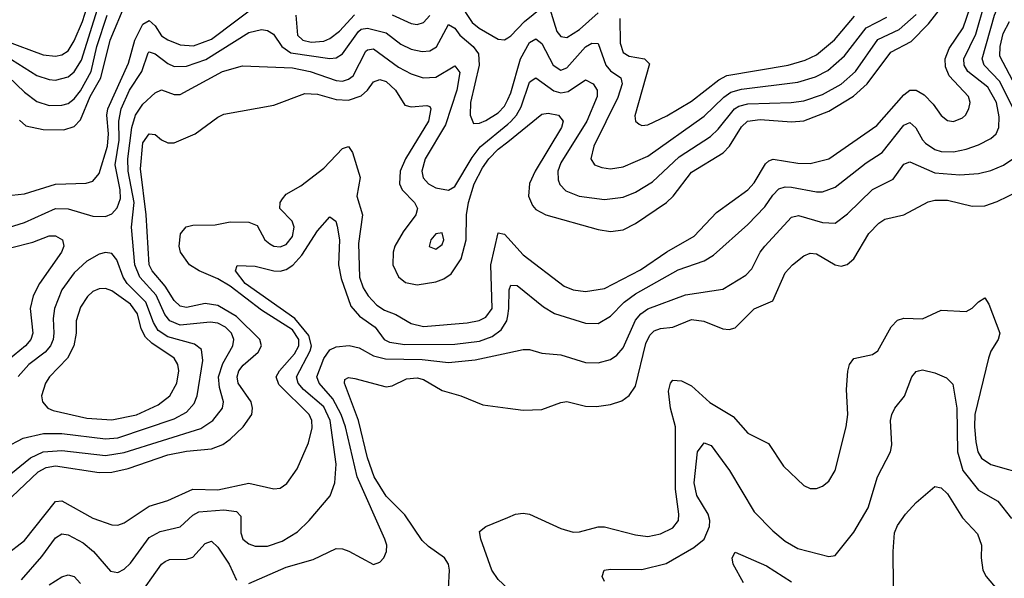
# Model space of a CAD drawing. Header units: inches. Extents: x 501365 to 657855, y 482276 to 547543.
# Tile 6 of 256: x 508435 to 511593, y 491384 to 493176. Entities that reach past the tile are written whole.
import ezdxf

# ---------------------------------------------------------------- set-up
doc = ezdxf.new("R2010")
doc.units = ezdxf.units.IN
doc.header["$MEASUREMENT"] = 0
doc.layers.add('A5409', color=7, linetype='Continuous')
doc.layers.add('A5419', color=7, linetype='Continuous')

msp = doc.modelspace()

# ---------------------------------------------------------------- linework, layer by layer
at = {"layer": 'A5409', "color": 5}
for points, elevation in [([(508390, 493108.4), (508510, 493063.1), (508550, 493058.8), (508570, 493063), (508590, 493076), (508610, 493108.4), (508636.4, 493170), (508658.4, 493241.6)], 2280), ([(508410, 492613.6), (508450, 492617), (508550, 492648.4), (508647.9, 492652.1), (508670, 492657.7), (508690, 492682.7), (508716.4, 492770), (508719.7, 492810), (508714.3, 492870), (508718, 492890), (508783.9, 493036.1), (508804.6, 493110), (508830, 493161.7), (508850, 493173.9), (508870, 493156.1), (508890, 493124.1), (508910, 493111.3), (508950, 493095), (508992.1, 493092.1), (509050, 493113.3), (509210, 493234.3)], 2180), ([(508433.9, 492853.9), (508455, 492835), (508510, 492824), (508576.9, 492823.1), (508610, 492833.3), (508630, 492854.4), (508661.3, 492930), (508694.8, 492990), (508725.2, 493110), (508775.4, 493230)], 2220), ([(509844.5, 493230), (509886.6, 493166.6), (509908.7, 493148.7), (509970, 493113), (509990, 493111.2), (510000, 493117.7)], 2180), ([(508346.6, 493086.6), (508490, 492996.9), (508530, 492984.1), (508550, 492982.5), (508590, 492992.6), (508610, 493008.8), (508633.7, 493046.3), (508690, 493226.9)], 2260), ([(508370, 493019.1), (508450, 492943.3), (508490, 492914.1), (508530, 492900.9), (508570, 492901.8), (508590, 492907.4), (508610, 492921.9), (508630, 492947.7), (508664.7, 493010), (508682.3, 493090), (508715.3, 493190)], 2240), ([(509320.1, 493190), (509326.4, 493126.4), (509343.3, 493110), (509370, 493104.1), (509410, 493107.6), (509430, 493115.5), (509460.7, 493139.3), (509508.5, 493191.5)], 2180), ([(509630, 493191.5), (509690, 493163.3), (509710, 493161), (509730, 493167.5), (509750, 493189.5)], 2180), ([(508350, 492494.2), (508450, 492525.5), (508550, 492570.8), (508590, 492569.6), (508670, 492545.7), (508710, 492545.1), (508730, 492553.6), (508748, 492572), (508758, 492602), (508757.7, 492630), (508741.4, 492710), (508754.5, 492790), (508753.3, 492850), (508760.2, 492890), (508787.7, 492950), (508826.4, 493010), (508846.9, 493070), (508850, 493072.8), (508870, 493066.7), (508910, 493035.5), (508930, 493026.2), (508970, 493026.5), (509032, 493048), (509170, 493134.5), (509210, 493144.3), (509230, 493141), (509249.3, 493129.3), (509275.7, 493090), (509304.7, 493070), (509430, 493051), (509450, 493053.2), (509470, 493067), (509521.6, 493138.4), (509530, 493145.8), (509550, 493149.2), (509610, 493133.5), (509657.4, 493097.4), (509690, 493081), (509725.7, 493074.3), (509750, 493075.8), (509771.5, 493088.5), (509810, 493160.2), (509830, 493148.3), (509846.1, 493126.1), (509889.6, 493089.6), (509906, 493066), (509908.6, 493030), (509880.5, 492910), (509880.1, 492870), (509890, 492843.2), (509910, 492844), (509930, 492852.3), (509970, 492877.1), (509990, 492898.6), (510000, 492919.8)], 2160), ([(508390, 491705.1), (508469.4, 491770.6), (508510, 491789.8), (508570, 491794.3), (508710, 491778.3), (508770, 491787.9), (509015.7, 491864.3), (509054.6, 491890), (509085.9, 491930), (509088.9, 491950), (509075.7, 491995.7), (509073.1, 492030), (509086.7, 492073.3), (509118.9, 492130), (509122.2, 492150), (509114.8, 492170), (509095.3, 492190), (509070, 492202.6), (509046, 492206), (508950, 492196.4), (508916.4, 492210), (508900.5, 492230), (508872.6, 492292.6), (508820.5, 492350), (508804.7, 492390), (508793.7, 492510), (508801.9, 492590), (508782.7, 492690), (508782, 492730), (508794.7, 492830), (508806.3, 492870), (508830, 492904.7), (508870, 492941.7), (508890, 492951.4), (508930, 492935.5), (508950, 492936.1), (509085.8, 493010), (509150, 493027.5), (509310, 493021.6), (509366.2, 493010), (509450, 492981.1), (509470, 492979.2), (509490, 492984.7), (509504.1, 492995.9), (509545.5, 493074.5), (509550, 493079.6), (509570, 493082.8), (509650, 493024), (509690, 493002.3), (509729, 492989), (509770, 492992), (509830, 493027.7), (509846.1, 493006.1), (509836.8, 492950), (509800.8, 492839.2), (509735.2, 492730), (509724.4, 492690), (509728.9, 492668.9), (509745.6, 492650), (509770, 492637), (509810, 492628.9), (509830, 492640.7), (509886, 492734), (509912.3, 492767.7), (510000, 492840.6)], 2140), ([(508410, 491645.3), (508494.6, 491725.4), (508520.1, 491739.9), (508550, 491744.8), (508690, 491723.6), (508730, 491724.6), (508783.3, 491736.7), (508910, 491779.9), (508970, 491792), (509050, 491799.5), (509086.7, 491813.3), (509110, 491830.1), (509151.6, 491870), (509179, 491910), (509181.8, 491930), (509177, 491950), (509136.2, 492010), (509132.4, 492030), (509138.2, 492050), (509151.7, 492068.3), (509199.5, 492110), (509210.7, 492130), (509205.1, 492150), (509130, 492223.5), (509070, 492258.8), (509030, 492265.3), (508970, 492252.7), (508950, 492256.6), (508930, 492275.1), (508901.3, 492321.3), (508859.9, 492370), (508850.2, 492390), (508841.1, 492550), (508822.6, 492697.4), (508830, 492780.7), (508850, 492809.5), (508870, 492807.2), (508890, 492790.1), (508910, 492781.4), (508930, 492781.4), (508997.7, 492810), (509070, 492863.5), (509090, 492873.2), (509250, 492901.7), (509350, 492939.6), (509390, 492937.4), (509450, 492920.5), (509490, 492917.4), (509530, 492931.5), (509550.4, 492949.6), (509570, 492976.3), (509590, 492984), (509610, 492977.9), (509640.6, 492950), (509670, 492902.1), (509690, 492896.8), (509740.3, 492900.3), (509750, 492897.8), (509753.6, 492890), (509746.1, 492850), (509672.2, 492730), (509655.6, 492690), (509653.1, 492650), (509661.3, 492630), (509700.7, 492590), (509710.6, 492570), (509705.1, 492550), (509664.6, 492495.4), (509638.6, 492450), (509632.3, 492430), (509631.6, 492390), (509650, 492350.8), (509672.5, 492332.5), (509710, 492326), (509770, 492335.3), (509795.3, 492344.7), (509819.1, 492360.9), (509851.2, 492408.8), (509867.2, 492470), (509867.5, 492550), (509874.1, 492590), (509892.3, 492650), (509918.9, 492701.1), (509939.6, 492730), (509970, 492760.2), (510000, 492784.4)], 2120), ([(508390, 491458.4), (508450, 491505.1), (508550, 491630.9), (508570, 491633.1), (508670, 491577.4), (508730, 491555.3), (508750, 491555), (508770, 491562.2), (508850, 491616), (508910, 491634.1), (508990, 491670.1), (509070, 491667.8), (509170, 491689.2), (509250, 491671), (509270, 491673.2), (509291.5, 491688.5), (509324.5, 491735.5), (509360.8, 491819.2), (509372.8, 491867.2), (509371.8, 491890), (509363, 491910), (509266.1, 492006.1), (509257.8, 492030), (509268.1, 492050), (509316.1, 492103.9), (509330.3, 492130), (509330.5, 492150), (509310, 492180.8), (509210, 492244.2), (509110, 492321.5), (509070, 492345.2), (509010.6, 492370), (508979.6, 492390), (508950.5, 492430), (508946.6, 492450), (508951.1, 492488.9), (508968.4, 492511.6), (508990, 492517), (509061.6, 492518.4), (509110, 492527.1), (509170, 492526), (509196.3, 492516.3), (509221.5, 492470), (509236.9, 492456.9), (509250, 492449.6), (509270, 492447.4), (509290, 492454.4), (509310, 492480.2), (509315.2, 492510), (509308.8, 492530), (509269.7, 492570), (509270.8, 492590), (509278.1, 492601.9), (509290, 492616.2), (509337, 492643), (509410, 492699.8), (509470, 492762.6), (509490, 492769.2), (509502.8, 492750), (509526.7, 492670), (509516.2, 492610), (509534.8, 492550), (509521.7, 492458.3), (509525, 492350), (509536.1, 492316.1), (509552.3, 492290), (509580.5, 492260.5), (509604.6, 492244.6), (509641.5, 492230), (509690, 492201.5), (509730, 492192.1), (509870, 492203.5), (509908.6, 492211.4), (509930, 492221.3), (509950.2, 492250), (509946.3, 492390), (509970, 492492.8), (509990, 492487.7), (510000, 492476.7)], 2080), ([(508440.5, 491379.5), (508505.7, 491454.4), (508550, 491513.9), (508570, 491526.4), (508590, 491523.8), (508638.4, 491498.4), (508672.1, 491470), (508726.7, 491406.7), (508750, 491402.5), (508770, 491413.1), (508790, 491432.6), (508850, 491514.6), (508885.4, 491534.6), (508950, 491549.5), (508990, 491586.2), (509010, 491597.7), (509090, 491604.3), (509130, 491598.5), (509143.7, 491583.7), (509144.7, 491530), (509150.9, 491510), (509170, 491494.5), (509190, 491487.1), (509230, 491487.2), (509276.5, 491503.5), (509326.3, 491533.7), (509363.9, 491570), (509431, 491649), (509445.9, 491690), (509449.9, 491750.1), (509430.4, 491890), (509410, 491933.8), (509345.7, 491990), (509328.3, 492010), (509322.5, 492030), (509366.7, 492113.3), (509371.1, 492130), (509362.8, 492162.8), (509317.1, 492217.1), (509158.2, 492330), (509127.2, 492370), (509132.2, 492387.7), (509190, 492385.4), (509250, 492370.8), (509270, 492369.2), (509290, 492374.4), (509311.3, 492388.7), (509339.7, 492420.3), (509390, 492498.6), (509430, 492544), (509449.3, 492529.3), (509453.6, 492513.6), (509460.5, 492470), (509457, 492390), (509465.9, 492345.9), (509497.4, 492257.4), (509525, 492225), (509575, 492190), (509603.8, 492150), (509621.2, 492141.2), (509670, 492134.5), (509830, 492135.6), (509910, 492145), (509950, 492159.6), (509978.7, 492181.3), (509997.2, 492210), (510000, 492226.2)], 2060), ([(508410, 492445.6), (508477.2, 492462.8), (508530, 492482.3), (508550, 492482.8), (508572.3, 492470), (508576.4, 492450), (508569.6, 492430), (508498.2, 492330), (508477.8, 492290), (508468.5, 492250), (508477.7, 492170), (508471.2, 492150), (508453.8, 492130), (508381.4, 492070)], 2140), ([(508390, 491803.5), (508445.9, 491834.1), (508511.4, 491848.6), (508570, 491848.6), (508710, 491831.2), (508750, 491835.1), (508930, 491895.5), (508970, 491917.5), (508994.9, 491945.1), (509003.8, 491970), (509022.7, 492082.7), (509017.6, 492117.6), (508995.2, 492135.2), (508910, 492159), (508879.5, 492179.5), (508864.2, 492204.2), (508839.6, 492270), (508779.2, 492330), (508766.9, 492350), (508746.2, 492406.2), (508730, 492426.1), (508710, 492429.3), (508690, 492423.8), (508650, 492400.9), (508610, 492364.3), (508570.1, 492310), (508546.2, 492250), (508542.5, 492217.5), (508545, 492170), (508542.7, 492150), (508534.1, 492130), (508516.5, 492110), (508464.7, 492070), (508430, 492031.6)], 2160), ([(509170, 491367.2), (509290, 491420.1), (509375.8, 491444.2), (509450, 491479.4), (509470, 491478.9), (509490.8, 491470.8), (509570, 491428.2), (509590, 491435.5), (509602.9, 491450), (509611.1, 491470), (509612.2, 491490), (509605.7, 491510), (509517.6, 491710), (509480, 491870), (509466, 491910), (509439.7, 491959.7), (509395.1, 492010), (509387.6, 492030), (509410, 492089.6), (509430, 492116.5), (509450, 492126.9), (509491.4, 492131.4), (509523.7, 492123.7), (509570, 492098.1), (509607.7, 492087.7), (509726.2, 492086.2), (509810, 492076.7), (509895.2, 492084.8), (510000, 492107.6)], 2040), ([(509810.4, 491350), (509813.1, 491410), (509810.4, 491430), (509797.8, 491450), (509745.9, 491485.9), (509725.5, 491505.5), (509670, 491587.6), (509610, 491647.5), (509572.3, 491710), (509550, 491770.7), (509521.7, 491890), (509476.4, 492010), (509478, 492022), (509490, 492028.8), (509510, 492025.6), (509610, 491998.2), (509630, 492002), (509675.8, 492024.2), (509710, 492027.5), (509730, 492021.8), (509790, 491986.4), (509849.3, 491969.3), (509920.6, 491940.6), (510000, 491930.1)], 2020), ([(510000, 491351.8), (509970, 491379.9), (509948.7, 491410), (509913.8, 491510), (509910, 491534), (509929.7, 491550.3), (510000, 491579.5)], 1980), ([(508810, 491316.1), (508890, 491429.4), (508901.5, 491438.5), (508915, 491445), (508970, 491445.6), (508990, 491451.9), (509030, 491495.4), (509050, 491502.9), (509070, 491484), (509107.2, 491430), (509130, 491378)], 2040), ([(508530, 491363), (508570, 491389.4), (508590, 491394.8), (508610, 491390.2), (508630, 491368)], 2040)]:
    msp.add_lwpolyline(points, dxfattribs=dict(at, elevation=elevation))
for points, elevation in [([(509790, 492492.8), (509770, 492489.6), (509753.4, 492470), (509748.4, 492448.4), (509770, 492440.2), (509790, 492454.9), (509795.4, 492470)], 2140), ([(508710, 492314), (508690, 492313.1), (508670, 492303.6), (508652.2, 492287.8), (508630, 492254.2), (508616.6, 492210), (508616, 492170), (508608.9, 492130), (508588.7, 492090), (508530.7, 492030), (508517.3, 492010), (508505.3, 491970), (508507.9, 491950), (508524.9, 491930), (508542.4, 491922.4), (508650, 491897.9), (508730, 491892.8), (508810, 491908.6), (508879.5, 491940.5), (508916.9, 491970), (508938.8, 492010), (508945.7, 492050), (508942.7, 492070), (508930.4, 492090.4), (508858.3, 492138.3), (508838, 492158), (508824.6, 492184.6), (508812.7, 492232.7), (508790, 492263), (508730, 492305.8)], 2180)]:
    msp.add_lwpolyline(points, close=True, dxfattribs=dict(at, elevation=elevation))
at = {"layer": 'A5419', "color": 5}
for points, elevation in [([(510000, 492476.7), (510050, 492421.8), (510181, 492321), (510210, 492309.6), (510250, 492303.7), (510310, 492313.7), (510426.4, 492373.6), (510510, 492431.1), (510598.4, 492481.6), (510670, 492557.2), (510770, 492630.6), (510790, 492652.4), (510826.4, 492713.6), (510837, 492723), (510851.2, 492728.8), (510930, 492716), (510970, 492714.6), (511030.2, 492729.8), (511183.9, 492836.1), (511270, 492935.2), (511290, 492949.6), (511310, 492950.1), (511335.2, 492935.2), (511364.6, 492904.6), (511390, 492868.4), (511410, 492852.7), (511430, 492849.5), (511458.6, 492861.4), (511468.7, 492870), (511478.9, 492890), (511483.2, 492910), (511477.4, 492930), (511416, 492996), (511404.3, 493024.3), (511403, 493050), (511416.1, 493083.9), (511460.9, 493150), (511495, 493250)], 2080), ([(510000, 492226.2), (510004.2, 492250), (510004.8, 492310), (510010, 492324.9), (510030, 492323.2), (510115.2, 492255.2), (510150, 492233.2), (510250, 492202.1), (510290, 492202), (510330, 492224.7), (510374.1, 492270), (510410, 492296.9), (510546.9, 492373.1), (510630, 492402.5), (510659.6, 492420.4), (510770, 492519.5), (510824.4, 492575.6), (510850, 492613.5), (510870, 492633.9), (510890, 492639.4), (510910, 492638.3), (510990, 492623.4), (511010, 492623.8), (511050, 492639.3), (511150, 492717.1), (511201.1, 492750), (511270, 492838), (511290, 492846.1), (511308.6, 492828.6), (511330, 492790.1), (511340.3, 492780.3), (511370, 492760.1), (511390, 492753.5), (511430, 492752.1), (511470, 492760.5), (511510, 492774.1), (511550, 492794.6), (511566.4, 492810), (511575.1, 492830), (511575.7, 492864.3), (511567.5, 492910), (511539.6, 492959.6), (511476.2, 493010), (511463.8, 493030), (511462.7, 493050), (511501.1, 493130), (511530, 493230)], 2060), ([(511641.7, 492850), (511577.9, 492977.9), (511528.3, 493030), (511521.8, 493050), (511560.8, 493190), (511569.7, 493210.3), (511590, 493231.8), (511610, 493241.2)], 2040), ([(510000, 493117.7), (510010, 493124.3), (510054.3, 493170), (510110, 493214.6)], 2180), ([(510000, 492784.4), (510110, 492873.3), (510130, 492875.7), (510163.1, 492870), (510178.4, 492850), (510172.2, 492830), (510087.7, 492690), (510070, 492650.7), (510067.3, 492610), (510080, 492580), (510090, 492567.4), (510122.7, 492550), (510290, 492502.5), (510330, 492496.2), (510370, 492502), (510410, 492522.4), (510509.2, 492590), (510530.2, 492609.8), (510590, 492686.6), (510691.6, 492748.4), (510711.8, 492770), (510750, 492832.4), (510769.5, 492850.4), (510810, 492855.6), (510910, 492848.1), (510950, 492851.4), (511030, 492882.5), (511109.2, 492930.8), (511152.7, 492970), (511228.4, 493071.6), (511294.1, 493105.9), (511350, 493162.5), (511388.1, 493211.9)], 2120), ([(510133.7, 493213.7), (510158.1, 493138.1), (510170, 493122.1), (510190, 493118.8), (510230, 493144.6), (510290, 493198.2)], 2180), ([(510000, 492840.6), (510010, 492848.9), (510028.8, 492870), (510043.4, 492896.6), (510070, 492975.3), (510078, 492982), (510090, 492989.5), (510147.6, 492947.6), (510170, 492941), (510193.9, 492946.1), (510250, 492983.3), (510274.2, 492970), (510286.5, 492950), (510287.5, 492930), (510253.6, 492850), (510170, 492717.3), (510161.1, 492690), (510162, 492662), (510167.4, 492647.4), (510186.5, 492626.5), (510229.7, 492609.7), (510310, 492599.4), (510370, 492606.2), (510410, 492622.8), (510464.4, 492655.6), (510550, 492735.6), (510650, 492800.9), (510675.1, 492824.9), (510727.1, 492890), (510741.2, 492898.8), (510770, 492906.6), (510909.6, 492910.4), (510950, 492915.5), (511010, 492936.3), (511070, 492969.4), (511115.1, 493010), (511187.2, 493112.8), (511255, 493145), (511310, 493192.6)], 2140), ([(510000, 492919.8), (510010, 492940.9), (510040.6, 493050), (510070, 493102.6), (510090, 493115), (510110, 493099.5), (510145.4, 493030), (510170, 493014.6), (510190, 493021.5), (510250, 493089.2), (510270, 493100.8), (510290, 493099.3), (510314.5, 493030), (510330, 493012.4), (510362.5, 492990), (510367.4, 492970), (510353.8, 492926.2), (510276.3, 492770), (510266.3, 492730), (510278.9, 492710), (510301.5, 492701.5), (510330, 492697.8), (510370, 492704.1), (510450, 492738.3), (510630, 492866.2), (510692.8, 492927.2), (510716.1, 492944), (510750, 492953.6), (510930, 492975.8), (510987.5, 492992.5), (511026.9, 493013.1), (511079.9, 493060.1), (511149.6, 493150.4), (511216.2, 493183.8)], 2160), ([(510359.4, 493179.4), (510360.8, 493100.8), (510370.7, 493070.7), (510390, 493059.2), (510438.3, 493050), (510454.3, 493034.3), (510407.8, 492867.8), (510410.2, 492850.2), (510421.2, 492841.2), (510430, 492837.1), (510450, 492839.2), (510510, 492867.4), (510590, 492915), (510676.8, 492983.2), (510702.9, 492997.1), (510899.1, 493030), (510954, 493046), (510990, 493063.3), (511048.3, 493111.7), (511112.2, 493187.8)], 2180), ([(511630, 492961.8), (511578.8, 493058.8), (511578.9, 493090), (511588.7, 493131.3), (511609.5, 493170.5)], 2020), ([(510000, 492107.6), (510050, 492118.5), (510070, 492117.7), (510110, 492106.4), (510170, 492100.5), (510250, 492076.1), (510290, 492075.6), (510330, 492086.3), (510350, 492099.5), (510370, 492123.8), (510410, 492211.8), (510427.5, 492232.5), (510450, 492248.1), (510570, 492293.6), (510690, 492312.1), (510763.5, 492356.5), (510783.1, 492376.9), (510809.9, 492430), (510824.9, 492450), (510910, 492542.8), (510932.2, 492547.8), (511010, 492525), (511050, 492523.5), (511090, 492552.8), (511170, 492631.2), (511235.8, 492664.2), (511270, 492712.6), (511290, 492720.4), (511370, 492685.3), (511450, 492678.3), (511510, 492682.8), (511550, 492692.5), (511590.3, 492709.7), (511626, 492734)], 2040), ([(510000, 491930.1), (510050, 491923.5), (510110, 491925.7), (510170, 491948.6), (510190, 491951.6), (510250, 491936.8), (510285.1, 491934.9), (510330, 491941.4), (510366.5, 491953.5), (510390, 491970.2), (510410, 492000.8), (510443, 492137), (510455.8, 492164.2), (510470, 492178), (510490, 492185.2), (510530, 492190.1), (510590, 492213.8), (510629.4, 492209.4), (510690, 492184.5), (510710, 492181.9), (510730, 492187.8), (510790, 492248.7), (510850, 492273.8), (510890, 492364.2), (510913.5, 492390), (510950, 492418.3), (510970, 492427.2), (510990, 492425.3), (511050, 492389.5), (511070, 492385.9), (511088.9, 492391.1), (511110.6, 492409.4), (511158.7, 492490), (511190, 492522.8), (511210, 492536.1), (511270, 492550.1), (511348.3, 492591.7), (511370, 492597.2), (511410, 492596.6), (511490, 492577.9), (511530, 492578.6), (511570, 492593.1), (511675.9, 492644.1)], 2020), ([(510000, 491579.5), (510025.2, 491590), (510050, 491593.6), (510070, 491590.2), (510170, 491543.8), (510210, 491532), (510230, 491533), (510290, 491549.2), (510310, 491549.3), (510410, 491523.2), (510450, 491518.4), (510490, 491526.4), (510530, 491546.4), (510547.4, 491570), (510549.2, 491590), (510538.1, 491670), (510537.9, 491870), (510522.2, 491930), (510515.8, 491984.2), (510521.9, 492010), (510530, 492019.8), (510557.4, 492017.4), (510590, 492001.4), (510647.8, 491947.8), (510723.2, 491903.3), (510770.1, 491850.1), (510836.6, 491816.6), (510884.2, 491744.2), (510950, 491682), (510970, 491672), (510990, 491672), (511010, 491679.5), (511030, 491695.8), (511049.8, 491730.2), (511086, 491870), (511090.5, 491909.5), (511086.3, 491990), (511091.1, 492048.9), (511096.5, 492070), (511110, 492088.9), (511170, 492102), (511186.6, 492113.4), (511230, 492191.3), (511250, 492211.9), (511270, 492218.6), (511330, 492216.9), (511390, 492244.1), (511470, 492240.2), (511490, 492250.2), (511510, 492271.5), (511530, 492284.2), (511543.5, 492263.5), (511578.2, 492170), (511573.5, 492150), (511550, 492112.3), (511541.8, 492090), (511498.3, 491910), (511496.7, 491870), (511501.5, 491821.5), (511508.3, 491790), (511519.6, 491770), (511550, 491748.7), (511670, 491715.5)], 1980), ([(510310, 491374), (510302.9, 491390), (510309.6, 491410), (510330, 491413.8), (510430, 491412.6), (510508.1, 491431.9), (510597.3, 491482.7), (510630.2, 491509.8), (510647.7, 491550), (510648.5, 491570), (510643.1, 491590), (510606.1, 491650), (510597.7, 491690), (510609, 491790), (510630, 491819.2), (510652.8, 491810), (510711.7, 491730), (510790, 491596.9), (510850, 491536.1), (510890, 491503.2), (510930, 491480.1), (511030, 491454.3), (511050, 491457), (511110, 491532.4), (511156.2, 491610), (511185.9, 491710), (511227.6, 491790), (511231.9, 491811.9), (511228, 491890), (511232, 491910), (511241.7, 491930), (511272.1, 491967.9), (511296.4, 492030), (511310, 492047.4), (511317.2, 492050), (511330, 492053.4), (511370, 492042.8), (511407.1, 492027.1), (511427.2, 492007.2), (511440.1, 491930), (511442.7, 491790), (511460.2, 491730), (511510, 491666.4), (511571.5, 491631.5), (511615.6, 491575.6)], 1960), ([(511238.2, 491250), (511236.2, 491470), (511240.7, 491530), (511250, 491553.1), (511275.6, 491590), (511310, 491627.4), (511370, 491678.7), (511390, 491674.6), (511410, 491655.2), (511458.2, 491578.2), (511506.7, 491526.7), (511519.8, 491490), (511518.9, 491450), (511524.3, 491410), (511534, 491390), (511570, 491348)], 1940), ([(510756, 491370), (510722.7, 491430), (510719.7, 491450), (510730, 491467.7), (510830, 491423.9), (510910, 491373.2)], 1940)]:
    msp.add_lwpolyline(points, dxfattribs=dict(at, elevation=elevation))

doc.saveas('drawing.dxf')
